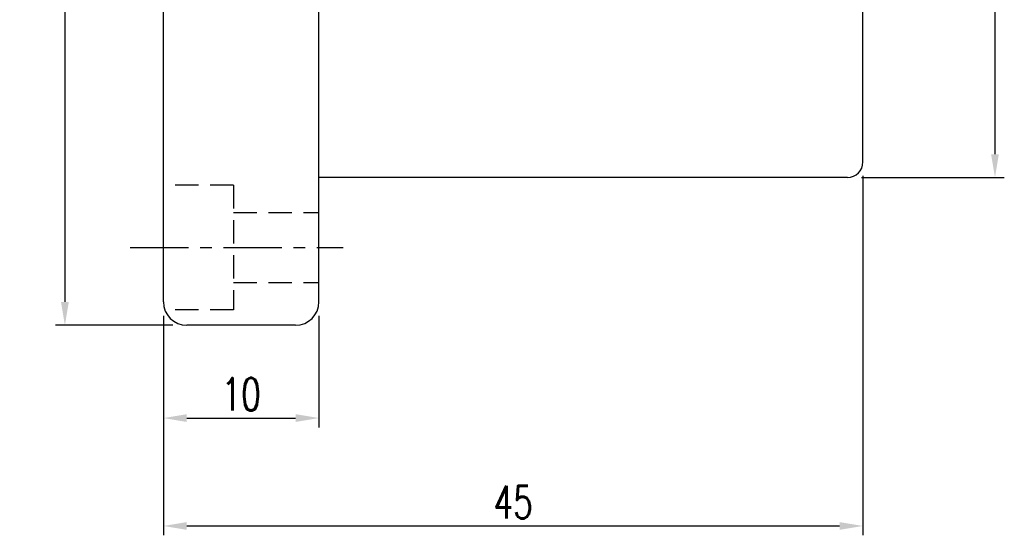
# Model space of a CAD drawing. Extents: x 35 to 593, y 42 to 122.
# Tile 2 of 47: x 115 to 178, y 49 to 82. Entities that reach past the tile are written whole.
import ezdxf

# ---------------------------------------------------------------- set-up
doc = ezdxf.new("R2010")
doc.units = 0
doc.header["$LTSCALE"] = 3
doc.header["$MEASUREMENT"] = 0
doc.header["$PDMODE"] = 1
doc.linetypes.add('CENTER', pattern=[2, 1.25, -0.25, 0.25, -0.25])
doc.linetypes.add('DASHED', pattern=[0.75, 0.5, -0.25])
doc.layers.get('DEFPOINTS').update_dxf_attribs({"linetype": 'CONTINUOUS'})
for name, color, linetype in [('CL', 1, 'CENTER'), ('DIM', 4, 'CONTINUOUS'), ('HID', 2, 'DASHED'), ('OUT', 3, 'CONTINUOUS')]:
    doc.layers.add(name, color=color, linetype=linetype)
doc.styles.add('DIM-7', font='SIMPLEX.shx', dxfattribs={"width": 0.7, "bigfont": 'chineset.shx'})
doc.dimstyles.new('CNS', dxfattribs={"dimtxt": 3.5, "dimasz": 2.5, "dimexe": 1, "dimexo": 1.5, "dimgap": 0.09, "dimtad": 0, "dimdsep": 46, "dimtxsty": 'DIM-7', "dimcen": 0.09, "dimclrd": 1, "dimclre": 1, "dimclrt": 4, "dimadec": 0, "dimazin": 0, "dimtfac": 1, "dimtix": 1, "dimtmove": 2, "dimatfit": 3, "dimfxl": 1, "dimtvp": 0.971429, "dimtolj": 1, "dimarcsym": 0})

# ---------------------------------------------------------------- blocks, each defined once
blk = doc.blocks.new('*D2')
at = {"layer": 'DEFPOINTS', "color": 0, "transparency": 16777216}
for p in [(125.645, 111.359), (117.801, 62.359), (125.645, 62.359)]:
    blk.add_point(p, dxfattribs=at)
at = {"layer": 'DIM', "color": 0, "lineweight": -2, "transparency": 16777216}
for p, q in [((124.745, 111.359), (117.201, 111.359)), ((117.801, 109.859), (117.801, 63.859)), ((124.745, 62.359), (117.201, 62.359))]:
    blk.add_line(p, q, dxfattribs=at)
at = {"layer": 'DIM', "color": 0, "transparency": 16777216}
for points in [[(117.551, 109.859), (118.051, 109.859), (117.801, 111.359)], [(117.551, 63.859), (118.051, 63.859), (117.801, 62.359)]]:
    blk.add_solid(points, dxfattribs=at)
at = {"layer": 'DIM', "color": 0, "transparency": 16777216, "insert": (116.271, 86.859), "char_height": 2.1, "attachment_point": 5, "rotation": 90, "style": 'DIM-7'}
blk.add_mtext('\\A1;%%C49', dxfattribs=at)
blk = doc.blocks.new('*D5')
at = {"layer": 'DEFPOINTS', "color": 0, "transparency": 16777216}
for p in [(168.145, 101.859), (168.145, 71.859), (177.642, 71.859)]:
    blk.add_point(p, dxfattribs=at)
at = {"layer": 'DIM', "color": 0, "lineweight": -2, "transparency": 16777216}
for p, q in [((169.045, 101.859), (178.242, 101.859)), ((177.642, 100.359), (177.642, 73.359)), ((169.045, 71.859), (178.242, 71.859))]:
    blk.add_line(p, q, dxfattribs=at)
at = {"layer": 'DIM', "color": 0, "transparency": 16777216}
for points in [[(177.392, 100.359), (177.892, 100.359), (177.642, 101.859)], [(177.392, 73.359), (177.892, 73.359), (177.642, 71.859)]]:
    blk.add_solid(points, dxfattribs=at)
at = {"layer": 'DIM', "color": 0, "transparency": 16777216, "insert": (175.692, 86.859), "char_height": 2.1, "attachment_point": 5, "rotation": 90, "style": 'DIM-7'}
blk.add_mtext('\\A1;%%c30{\\H1.260000;\\S-0.009^ -0.025;}', dxfattribs=at)
blk = doc.blocks.new('*D6')
at = {"layer": 'DEFPOINTS', "color": 0, "transparency": 16777216}
for p in [(169.145, 72.859), (124.145, 63.859), (169.145, 49.449)]:
    blk.add_point(p, dxfattribs=at)
at = {"layer": 'DIM', "color": 0, "lineweight": -2, "transparency": 16777216}
for p, q in [((169.145, 71.959), (169.145, 48.849)), ((124.145, 62.959), (124.145, 48.849)), ((125.645, 49.449), (167.645, 49.449))]:
    blk.add_line(p, q, dxfattribs=at)
at = {"layer": 'DIM', "color": 0, "transparency": 16777216}
for points in [[(125.645, 49.699), (125.645, 49.199), (124.145, 49.449)], [(167.645, 49.699), (167.645, 49.199), (169.145, 49.449)]]:
    blk.add_solid(points, dxfattribs=at)
at = {"layer": 'DIM', "color": 0, "transparency": 16777216, "insert": (146.645, 50.979), "char_height": 2.1, "attachment_point": 5, "style": 'DIM-7'}
blk.add_mtext('\\A1;45', dxfattribs=at)
blk = doc.blocks.new('*D7')
at = {"layer": 'DEFPOINTS', "color": 0, "transparency": 16777216}
for p in [(124.145, 63.859), (134.145, 63.859), (134.145, 56.389)]:
    blk.add_point(p, dxfattribs=at)
at = {"layer": 'DIM', "color": 0, "lineweight": -2, "transparency": 16777216}
for p, q in [((124.145, 62.959), (124.145, 55.789)), ((134.145, 62.959), (134.145, 55.789)), ((125.645, 56.389), (132.645, 56.389))]:
    blk.add_line(p, q, dxfattribs=at)
at = {"layer": 'DIM', "color": 0, "transparency": 16777216}
for points in [[(125.645, 56.639), (125.645, 56.139), (124.145, 56.389)], [(132.645, 56.639), (132.645, 56.139), (134.145, 56.389)]]:
    blk.add_solid(points, dxfattribs=at)
at = {"layer": 'DIM', "color": 0, "transparency": 16777216, "insert": (129.145, 57.919), "char_height": 2.1, "attachment_point": 5, "style": 'DIM-7'}
blk.add_mtext('\\A1;10', dxfattribs=at)

msp = doc.modelspace()

# ---------------------------------------------------------------- linework, layer by layer
at = {"layer": 'CL', "color": 0}
msp.add_line((122.011, 67.359), (135.706, 67.359), dxfattribs=at)
at = {"layer": 'HID', "color": 0}
for p, q in [((128.645, 71.359), (124.145, 71.359)), ((128.645, 71.359), (128.645, 63.359)), ((128.645, 69.609), (134.145, 69.609)), ((128.645, 65.109), (134.145, 65.109)), ((128.645, 63.359), (124.231, 63.359))]:
    msp.add_line(p, q, dxfattribs=at)
at = {"layer": 'OUT', "color": 0}
for p, q in [((124.145, 63.859), (124.145, 109.859)), ((134.145, 63.859), (134.145, 109.859)), ((169.145, 72.859), (169.145, 100.859)), ((168.145, 71.859), (134.145, 71.859)), ((132.645, 62.359), (125.645, 62.359))]:
    msp.add_line(p, q, dxfattribs=at)
for centre, radius, start, end in [((168.145, 72.859), 1, 270, 0), ((125.645, 63.859), 1.5, 180, 270), ((132.645, 63.859), 1.5, 270, 0)]:
    msp.add_arc(centre, radius, start, end, dxfattribs=at)

# ---------------------------------------------------------------- dimensions: what is measured, and where the dimension line sits
at = {"layer": 'DIM', "color": 0}
dim = msp.add_linear_dim(base=(117.801, 62.359), p1=(125.645, 111.359), p2=(125.645, 62.359), angle=90, text='%%C<>', dimstyle='CNS', override={"dimscale": 0.6, "dimgap": 0.8, "dimtad": 1, "dimclrd": 0, "dimclre": 0, "dimclrt": 0, "dimtp": -0.03, "dimtm": 0.035, "dimtfac": 0.6, "dimtmove": 0}, dxfattribs=at)
dim.commit()
dim.dimension.update_dxf_attribs({"geometry": '*D2', "text_midpoint": (116.271, 86.859)})
dim = msp.add_linear_dim(base=(177.642, 71.859), p1=(168.145, 101.859), p2=(168.145, 71.859), angle=90, text='%%c<>', dimstyle='CNS', override={"dimscale": 0.6, "dimgap": 0.8, "dimtad": 1, "dimclrd": 0, "dimclre": 0, "dimclrt": 0, "dimtol": 1, "dimlim": 0, "dimtp": -0.009, "dimtm": 0.025, "dimtfac": 0.6, "dimtdec": 3, "dimtmove": 0}, dxfattribs=at)
dim.commit()
dim.dimension.update_dxf_attribs({"geometry": '*D5', "text_midpoint": (177.642, 86.859), "dimtype": 160})
dim = msp.add_linear_dim(base=(169.145, 49.449), p1=(124.145, 63.859), p2=(169.145, 72.859), dimstyle='CNS', override={"dimscale": 0.6, "dimgap": 0.8, "dimtad": 1, "dimclrd": 0, "dimclre": 0, "dimclrt": 0, "dimtp": -0.03, "dimtm": 0.035, "dimtfac": 0.6, "dimtmove": 0}, dxfattribs=at)
dim.commit()
dim.dimension.update_dxf_attribs({"geometry": '*D6', "text_midpoint": (146.645, 50.979)})
dim = msp.add_linear_dim(base=(134.145, 56.389), p1=(124.145, 63.859), p2=(134.145, 63.859), dimstyle='CNS', override={"dimscale": 0.6, "dimgap": 0.8, "dimtad": 1, "dimclrd": 0, "dimclre": 0, "dimclrt": 0, "dimtp": -0.03, "dimtm": 0.035, "dimtfac": 0.6, "dimtmove": 0}, dxfattribs=at)
dim.commit()
dim.dimension.update_dxf_attribs({"geometry": '*D7', "text_midpoint": (129.145, 56.389), "dimtype": 160})

doc.saveas('drawing.dxf')
